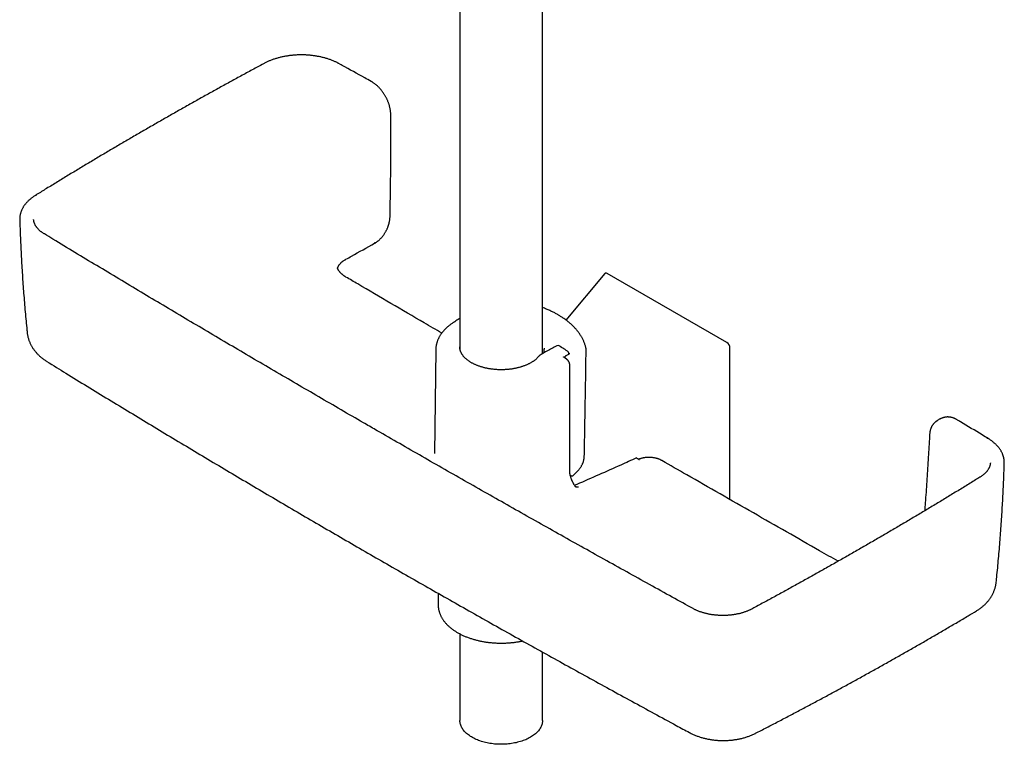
# Model space of a CAD drawing. Header units: millimetres. Extents: x 8 to 1233, y 12 to 1462.
# Tile 10 of 131: x 1016 to 1228, y 389 to 545. Entities that reach past the tile are written whole.
import ezdxf

# ---------------------------------------------------------------- set-up
doc = ezdxf.new("R2010")
doc.units = ezdxf.units.MM

msp = doc.modelspace()

# ---------------------------------------------------------------- linework, layer by layer
at = {"color": 7, "linetype": 'Continuous', "lineweight": 30}
for p, q in [((1128.21, 473.28), (1128.21, 680.44)), ((1110.41, 676.46), (1110.41, 474.34)), ((1015.6, 502.13), (1015.6, 502.12)), ((1020.91, 499.05), (1020.91, 499.05)), ((1084.03, 491.76), (1084.03, 491.76)), ((1141.6, 490.51), (1133.26, 480.53)), ((1167.9, 475.69), (1142.16, 490.55)), ((1131.55, 481.66), (1131.55, 481.66)), ((1105.2, 474.09), (1104.96, 451.81)), ((1128.57, 474.29), (1128.56, 474.25)), ((1128.56, 474.25), (1128.56, 474.26)), ((1133.84, 473.14), (1133.84, 473.36)), ((1168.58, 441.86), (1168.58, 474.46)), ((1133.39, 472.1), (1132.77, 472.5)), ((1134.06, 448.13), (1134.07, 470.84)), ((1214.77, 459.57), (1214.76, 459.56)), ((1148.8, 450.58), (1148.78, 450.59)), ((1149.06, 450.39), (1148.8, 450.58)), ((1153.91, 450.27), (1153.92, 450.27)), ((1224.66, 449.78), (1224.66, 449.78)), ((1227.67, 449.73), (1227.67, 449.72)), ((1134.19, 447.1), (1134.27, 447.05)), ((1222.42, 446.69), (1222.42, 446.68)), ((1135.38, 444.54), (1135.38, 444.55)), ((1135.48, 444.62), (1135.47, 444.62)), ((1135.48, 444.62), (1135.52, 444.62)), ((1105.73, 421.68), (1105.73, 419.22)), ((1160.67, 418.37), (1160.66, 418.37)), ((1173.34, 418.34), (1173.33, 418.33)), ((1110.41, 412.95), (1110.41, 394.31)), ((1128.21, 394.31), (1128.21, 409.04))]:
    msp.add_line(p, q, dxfattribs=at)
at = {"color": 7, "linetype": 'Continuous', "lineweight": 30, "flags": 128}
for points in [[(1128.55, 473.47), (1128.56, 474.22), (1128.56, 474.26)], [(1137.59, 473.17), (1137.6, 473.58), (1137.61, 473.95)], [(1128.21, 394.31), (1128.2, 394.17), (1128.19, 393.97), (1128.16, 393.78), (1128.12, 393.59), (1128.06, 393.4), (1128, 393.2), (1127.92, 393.02), (1127.83, 392.83), (1127.72, 392.64), (1127.61, 392.46), (1127.48, 392.28), (1127.34, 392.1), (1127.19, 391.93), (1127.03, 391.76), (1126.85, 391.59), (1126.67, 391.43), (1126.48, 391.27), (1126.27, 391.12), (1126.06, 390.97), (1125.83, 390.82), (1125.6, 390.68), (1125.36, 390.55), (1125.1, 390.42), (1124.84, 390.29), (1124.58, 390.17), (1124.3, 390.06), (1124.02, 389.96), (1123.73, 389.86), (1123.44, 389.76), (1123.13, 389.68), (1122.83, 389.6), (1122.52, 389.52), (1122.2, 389.46), (1121.88, 389.4), (1121.55, 389.34), (1121.23, 389.3), (1120.9, 389.26), (1120.56, 389.23), (1120.23, 389.2), (1119.89, 389.19), (1119.56, 389.18), (1119.22, 389.18), (1118.88, 389.18), (1118.55, 389.19), (1118.21, 389.21), (1117.88, 389.24), (1117.55, 389.28), (1117.22, 389.32), (1116.89, 389.37), (1116.57, 389.42), (1116.25, 389.49), (1115.94, 389.56), (1115.63, 389.63), (1115.32, 389.72), (1115.03, 389.81), (1114.73, 389.91), (1114.45, 390.01), (1114.17, 390.12), (1113.9, 390.23), (1113.63, 390.35), (1113.38, 390.48), (1113.13, 390.61), (1112.89, 390.75), (1112.67, 390.89), (1112.45, 391.04), (1112.24, 391.19), (1112.04, 391.35), (1111.85, 391.51), (1111.67, 391.68), (1111.5, 391.84), (1111.35, 392.02), (1111.2, 392.19), (1111.07, 392.37), (1110.95, 392.55), (1110.84, 392.74), (1110.74, 392.92), (1110.65, 393.11), (1110.58, 393.3), (1110.52, 393.49), (1110.47, 393.68), (1110.44, 393.88), (1110.42, 394.07), (1110.41, 394.27), (1110.41, 394.31)]]:
    msp.add_lwpolyline(points, dxfattribs=at)
at = {"color": 7, "linetype": 'Continuous', "lineweight": 30}
for centre, radius, start, end in [((1084.22, 535.45), 0.317, 63.1878, 112.971), ((1019.15, 507.05), 0.353, 70.1657, 119.8867), ((1091.84, 497.35), 0.357, 301.951, 353.2586), ((1131.54, 474.52), 0.5, 57.8383, 117.8138), ((1133.34, 473.37), 0.5, 0, 57.2288), ((1133.34, 473.37), 0.5, 359.1341, 0), ((1224.03, 454.7), 0.347, 60.7224, 110.3565)]:
    msp.add_arc(centre, radius, start, end, dxfattribs=at)
for centre, major_axis, ratio, start_param, end_param in [((1142.19, 489.66), (-0.485, 0.938), 0.554362, 5.570314, 6.512031), ((1167.87, 474.83), (-0.461, 0.908), 0.597311, 4.008177, 5.541421)]:
    msp.add_ellipse(centre, major_axis=major_axis, ratio=ratio, start_param=start_param, end_param=end_param, dxfattribs=at)
for points, knots in [([(1084.36, 535.73), (1084.35, 535.74), (1084.26, 535.79), (1084.08, 535.88), (1083.81, 536.02), (1083.53, 536.15), (1083.24, 536.28), (1082.93, 536.41), (1082.62, 536.53), (1082.3, 536.64), (1081.97, 536.75), (1081.64, 536.85), (1081.31, 536.95), (1080.97, 537.04), (1080.63, 537.12), (1080.29, 537.2), (1079.94, 537.27), (1079.58, 537.33), (1079.22, 537.39), (1078.86, 537.44), (1078.49, 537.49), (1078.13, 537.52), (1077.76, 537.56), (1077.39, 537.58), (1077.01, 537.6), (1076.64, 537.61), (1076.27, 537.61), (1075.9, 537.61), (1075.54, 537.6), (1075.17, 537.58), (1074.8, 537.56), (1074.44, 537.53), (1074.07, 537.49), (1073.71, 537.45), (1073.35, 537.4), (1072.99, 537.34), (1072.64, 537.28), (1072.28, 537.21), (1071.94, 537.14), (1071.6, 537.05), (1071.26, 536.96), (1070.92, 536.87), (1070.59, 536.77), (1070.26, 536.66), (1069.94, 536.54), (1069.63, 536.42), (1069.32, 536.3), (1069.02, 536.17), (1068.73, 536.03), (1068.47, 535.9), (1068.32, 535.82), (1068.25, 535.78)], [0, 0, 0, 0, 0.001076, 0.022234, 0.040948, 0.060456, 0.081557, 0.102716, 0.123904, 0.145085, 0.166219, 0.187276, 0.208224, 0.229068, 0.249872, 0.270784, 0.291765, 0.312804, 0.33389, 0.35501, 0.376153, 0.397305, 0.41845, 0.439576, 0.460671, 0.481722, 0.50272, 0.523656, 0.54452, 0.565294, 0.586027, 0.606934, 0.627898, 0.648904, 0.669931, 0.690959, 0.711963, 0.732929, 0.753851, 0.774743, 0.795766, 0.816883, 0.838056, 0.859247, 0.880405, 0.901493, 0.922573, 0.943451, 0.964328, 0.985198, 1, 1, 1, 1]), ([(1068.24, 535.78), (1067.7, 535.49), (1066.33, 534.75), (1064.15, 533.57), (1061.69, 532.22), (1059.23, 530.87), (1056.79, 529.52), (1054.35, 528.16), (1051.93, 526.8), (1049.51, 525.44), (1047.1, 524.06), (1044.69, 522.69), (1042.3, 521.31), (1039.91, 519.92), (1037.53, 518.53), (1035.16, 517.14), (1032.8, 515.74), (1030.44, 514.33), (1028.1, 512.93), (1025.76, 511.51), (1023.43, 510.09), (1021.17, 508.71), (1019.69, 507.8), (1018.98, 507.36)], [0, 0, 0, 0, 0.031904, 0.080506, 0.129143, 0.177798, 0.22642, 0.275017, 0.323614, 0.372212, 0.420811, 0.469409, 0.518006, 0.566603, 0.615199, 0.663796, 0.712392, 0.760989, 0.809585, 0.858182, 0.90678, 0.955377, 1, 1, 1, 1]), ([(1091.29, 531.91), (1090.83, 532.17), (1088.75, 533.32), (1086.44, 534.59), (1084.59, 535.6), (1084.37, 535.73)], [0, 0, 0, 0, 0.2006073, 0.902813, 1, 1, 1, 1]), ([(1095.52, 524.77), (1095.52, 524.79), (1095.52, 524.88), (1095.51, 525.04), (1095.49, 525.26), (1095.47, 525.49), (1095.44, 525.73), (1095.39, 525.98), (1095.34, 526.23), (1095.28, 526.47), (1095.22, 526.72), (1095.14, 526.97), (1095.06, 527.22), (1094.96, 527.46), (1094.86, 527.71), (1094.76, 527.95), (1094.65, 528.19), (1094.53, 528.43), (1094.4, 528.66), (1094.27, 528.89), (1094.13, 529.12), (1093.99, 529.34), (1093.84, 529.55), (1093.68, 529.76), (1093.52, 529.97), (1093.35, 530.17), (1093.18, 530.37), (1093.01, 530.56), (1092.82, 530.74), (1092.64, 530.92), (1092.45, 531.09), (1092.26, 531.25), (1092.06, 531.41), (1091.86, 531.55), (1091.67, 531.68), (1091.5, 531.79), (1091.37, 531.86), (1091.31, 531.9), (1091.29, 531.91)], [0, 0, 0, 0, 0.008901, 0.034272, 0.061692, 0.090057, 0.119514, 0.149025, 0.178581, 0.208166, 0.237766, 0.267365, 0.29695, 0.326509, 0.35603, 0.385503, 0.41492, 0.444275, 0.473563, 0.50278, 0.531661, 0.560541, 0.589532, 0.618638, 0.647861, 0.6772, 0.706652, 0.73621, 0.765868, 0.795618, 0.825448, 0.855347, 0.885304, 0.915304, 0.945672, 0.969374, 0.993446, 1, 1, 1, 1]), ([(1095.36, 502.74), (1095.36, 503.05), (1095.39, 504.16), (1095.42, 506.08), (1095.46, 508.5), (1095.5, 510.91), (1095.52, 513.31), (1095.54, 515.71), (1095.54, 518.11), (1095.54, 520.49), (1095.53, 522.71), (1095.52, 524.13), (1095.52, 524.76)], [0, 0, 0, 0, 0.041752, 0.150681, 0.259788, 0.368986, 0.47817, 0.587241, 0.695933, 0.804682, 0.913478, 1, 1, 1, 1]), ([(1018.98, 507.36), (1018.97, 507.35), (1018.87, 507.3), (1018.7, 507.18), (1018.46, 507.02), (1018.22, 506.84), (1018, 506.67), (1017.78, 506.49), (1017.56, 506.3), (1017.36, 506.1), (1017.17, 505.9), (1016.98, 505.7), (1016.81, 505.5), (1016.65, 505.29), (1016.5, 505.08), (1016.37, 504.87), (1016.24, 504.65), (1016.12, 504.43), (1016.02, 504.21), (1015.92, 503.99), (1015.84, 503.76), (1015.77, 503.54), (1015.71, 503.31), (1015.67, 503.08), (1015.63, 502.85), (1015.61, 502.62), (1015.59, 502.39), (1015.59, 502.23), (1015.6, 502.14), (1015.6, 502.12)], [0, 0, 0, 0, 0.0029861, 0.0435846, 0.0844363, 0.1226165, 0.1629802, 0.203532, 0.2442106, 0.2849435, 0.3256326, 0.3661888, 0.4065268, 0.446634, 0.4861366, 0.5256631, 0.5652045, 0.6047186, 0.6441741, 0.6835423, 0.7227977, 0.7619191, 0.80089, 0.8396989, 0.8783397, 0.9168112, 0.9551167, 0.9932641, 1, 1, 1, 1]), ([(1092.04, 497.05), (1092.08, 497.07), (1092.17, 497.12), (1092.32, 497.22), (1092.5, 497.34), (1092.67, 497.47), (1092.84, 497.61), (1093.01, 497.75), (1093.17, 497.9), (1093.33, 498.07), (1093.49, 498.24), (1093.64, 498.41), (1093.79, 498.6), (1093.93, 498.79), (1094.07, 498.98), (1094.2, 499.18), (1094.33, 499.38), (1094.45, 499.59), (1094.56, 499.8), (1094.67, 500.01), (1094.76, 500.23), (1094.86, 500.45), (1094.94, 500.67), (1095.02, 500.89), (1095.09, 501.11), (1095.16, 501.34), (1095.21, 501.56), (1095.26, 501.79), (1095.29, 502.01), (1095.32, 502.23), (1095.34, 502.45), (1095.36, 502.61), (1095.36, 502.69), (1095.36, 502.71)], [0, 0, 0, 0, 0.018339, 0.052091, 0.08579, 0.119419, 0.15296, 0.186369, 0.219783, 0.253506, 0.287261, 0.321018, 0.354758, 0.388461, 0.422113, 0.455701, 0.489219, 0.522659, 0.555882, 0.589184, 0.622562, 0.656016, 0.689541, 0.723128, 0.756769, 0.790456, 0.824177, 0.858015, 0.891669, 0.925014, 0.958476, 0.99204, 1, 1, 1, 1]), ([(1015.6, 502.13), (1015.61, 501.65), (1015.65, 500.51), (1015.72, 498.71), (1015.8, 496.72), (1015.9, 494.73), (1016.01, 492.74), (1016.13, 490.75), (1016.26, 488.76), (1016.41, 486.77), (1016.56, 484.79), (1016.73, 482.8), (1016.91, 480.81), (1017.06, 479.18), (1017.16, 478.21), (1017.19, 477.9)], [0, 0, 0, 0, 0.0591636, 0.141183, 0.2232372, 0.305312, 0.3873932, 0.4694628, 0.5515058, 0.6335083, 0.7154085, 0.7975649, 0.8797356, 0.9618837, 1, 1, 1, 1]), ([(1020.91, 499.05), (1020.89, 499.07), (1020.8, 499.12), (1020.65, 499.22), (1020.46, 499.35), (1020.27, 499.48), (1020.1, 499.62), (1019.93, 499.76), (1019.77, 499.91), (1019.62, 500.05), (1019.48, 500.2), (1019.35, 500.35), (1019.24, 500.5), (1019.13, 500.66), (1019.03, 500.81), (1018.94, 500.97), (1018.86, 501.13), (1018.79, 501.29), (1018.73, 501.45), (1018.68, 501.61), (1018.64, 501.77), (1018.61, 501.93), (1018.6, 502.07), (1018.6, 502.16), (1018.6, 502.19)], [0, 0, 0, 0, 0.0139576, 0.0588757, 0.1041283, 0.1498636, 0.1960231, 0.2431055, 0.2902957, 0.3374541, 0.3844285, 0.4311046, 0.4774843, 0.5249156, 0.5730023, 0.6214425, 0.6701573, 0.7190745, 0.7681317, 0.8173518, 0.8685688, 0.9195565, 0.971174, 1, 1, 1, 1]), ([(1089.94, 458.23), (1089.84, 458.29), (1088.13, 459.27), (1084.81, 461.19), (1080, 463.99), (1075.19, 466.79), (1070.39, 469.59), (1065.59, 472.4), (1060.8, 475.22), (1056.02, 478.04), (1051.24, 480.87), (1046.48, 483.7), (1041.72, 486.54), (1036.96, 489.38), (1032.22, 492.23), (1027.48, 495.08), (1023.71, 497.36), (1021.53, 498.68), (1020.91, 499.05)], [0, 0, 0, 0, 0.00453, 0.073485, 0.142511, 0.211599, 0.280737, 0.349914, 0.41912, 0.488343, 0.557571, 0.626791, 0.695953, 0.765241, 0.834543, 0.903798, 0.972956, 1, 1, 1, 1]), ([(1085.87, 493.62), (1086.27, 493.84), (1088.32, 494.98), (1090.37, 496.13), (1092.03, 497.05)], [0, 0, 0, 0, 0.192926, 1, 1, 1, 1]), ([(1084.05, 491.68), (1084.06, 491.69), (1084.07, 491.75), (1084.11, 491.85), (1084.17, 491.99), (1084.24, 492.12), (1084.32, 492.26), (1084.41, 492.39), (1084.51, 492.52), (1084.61, 492.65), (1084.73, 492.78), (1084.86, 492.9), (1084.99, 493.02), (1085.13, 493.13), (1085.28, 493.25), (1085.44, 493.36), (1085.6, 493.46), (1085.75, 493.55), (1085.84, 493.6), (1085.87, 493.62)], [0, 0, 0, 0, 0.015951, 0.085645, 0.154305, 0.221987, 0.288771, 0.354734, 0.419937, 0.484423, 0.548221, 0.611346, 0.673803, 0.729236, 0.787584, 0.850242, 0.912495, 0.963197, 1, 1, 1, 1]), ([(1085.86, 489.78), (1085.81, 489.81), (1085.71, 489.87), (1085.56, 489.97), (1085.41, 490.07), (1085.26, 490.18), (1085.1, 490.31), (1084.95, 490.43), (1084.82, 490.56), (1084.69, 490.69), (1084.57, 490.82), (1084.47, 490.95), (1084.37, 491.08), (1084.28, 491.21), (1084.2, 491.34), (1084.14, 491.48), (1084.08, 491.61), (1084.04, 491.7), (1084.03, 491.75), (1084.03, 491.76)], [0, 0, 0, 0, 0.049008, 0.102165, 0.154796, 0.218037, 0.28124, 0.344585, 0.408276, 0.472529, 0.534322, 0.598846, 0.663676, 0.728668, 0.793683, 0.858647, 0.924829, 0.993794, 1, 1, 1, 1]), ([(1106.5, 477.71), (1105.25, 478.44), (1101.6, 480.57), (1095.57, 484.09), (1089.94, 487.39), (1086.71, 489.29), (1085.86, 489.78)], [0, 0, 0, 0, 0.182323, 0.529824, 0.876798, 1, 1, 1, 1]), ([(1131.55, 481.66), (1131.48, 481.69), (1131.3, 481.8), (1131.01, 481.95), (1130.68, 482.13), (1130.35, 482.3), (1129.99, 482.47), (1129.62, 482.64), (1129.23, 482.81), (1128.83, 482.97), (1128.49, 483.11), (1128.28, 483.18), (1128.21, 483.21)], [0, 0, 0, 0, 0.065701, 0.174799, 0.273855, 0.37983, 0.483425, 0.597401, 0.711368, 0.825339, 0.939324, 1, 1, 1, 1]), ([(1137.55, 474.47), (1137.54, 474.54), (1137.5, 474.71), (1137.43, 474.96), (1137.34, 475.25), (1137.25, 475.53), (1137.14, 475.82), (1137.01, 476.1), (1136.88, 476.38), (1136.74, 476.66), (1136.58, 476.94), (1136.42, 477.21), (1136.24, 477.48), (1136.05, 477.75), (1135.85, 478.02), (1135.64, 478.29), (1135.42, 478.55), (1135.19, 478.81), (1134.95, 479.06), (1134.7, 479.32), (1134.44, 479.56), (1134.17, 479.81), (1133.89, 480.04), (1133.6, 480.28), (1133.3, 480.51), (1132.99, 480.73), (1132.69, 480.94), (1132.4, 481.14), (1132.09, 481.33), (1131.81, 481.5), (1131.62, 481.61), (1131.55, 481.65)], [0, 0, 0, 0, 0.0259115, 0.0598605, 0.0931877, 0.128351, 0.1634693, 0.1985786, 0.2337058, 0.2688793, 0.3041304, 0.3394891, 0.3749839, 0.4106423, 0.4464907, 0.4825526, 0.5184822, 0.5544177, 0.5903798, 0.6263674, 0.6623797, 0.6984157, 0.7344745, 0.7705555, 0.8066584, 0.842783, 0.8789296, 0.9091147, 0.9404812, 0.9778274, 1, 1, 1, 1]), ([(1109.17, 480.09), (1109.12, 480.06), (1108.97, 479.97), (1108.74, 479.81), (1108.47, 479.62), (1108.22, 479.43), (1107.97, 479.23), (1107.73, 479.03), (1107.5, 478.82), (1107.28, 478.6), (1107.07, 478.39), (1106.87, 478.16), (1106.68, 477.94), (1106.5, 477.71), (1106.33, 477.48), (1106.18, 477.24), (1106.03, 477), (1105.9, 476.76), (1105.78, 476.52), (1105.67, 476.28), (1105.57, 476.03), (1105.48, 475.78), (1105.41, 475.53), (1105.34, 475.28), (1105.29, 475.03), (1105.25, 474.78), (1105.22, 474.53), (1105.21, 474.3), (1105.2, 474.16), (1105.2, 474.1)], [0, 0, 0, 0, 0.020927, 0.060243, 0.099562, 0.138864, 0.178138, 0.217371, 0.25655, 0.295659, 0.334681, 0.373599, 0.412397, 0.451055, 0.489559, 0.527892, 0.566043, 0.604, 0.641758, 0.679312, 0.716666, 0.753824, 0.790795, 0.827594, 0.864237, 0.900746, 0.937144, 0.973456, 1, 1, 1, 1]), ([(1110.41, 480.86), (1110.36, 480.83), (1109.98, 480.6), (1109.57, 480.35), (1109.21, 480.12), (1109.17, 480.09)], [0, 0, 0, 0, 0.117165, 0.903449, 1, 1, 1, 1]), ([(1017.19, 477.9), (1017.19, 477.87), (1017.2, 477.75), (1017.23, 477.53), (1017.28, 477.25), (1017.34, 476.97), (1017.41, 476.69), (1017.5, 476.41), (1017.59, 476.14), (1017.69, 475.87), (1017.81, 475.6), (1017.93, 475.33), (1018.07, 475.07), (1018.21, 474.81), (1018.37, 474.55), (1018.54, 474.3), (1018.72, 474.05), (1018.91, 473.81), (1019.11, 473.57), (1019.31, 473.34), (1019.53, 473.11), (1019.76, 472.88), (1020, 472.67), (1020.25, 472.45), (1020.51, 472.25), (1020.78, 472.04), (1021.06, 471.85), (1021.28, 471.7), (1021.41, 471.63), (1021.44, 471.61)], [0, 0, 0, 0, 0.010707, 0.046965, 0.083299, 0.119731, 0.156284, 0.19298, 0.229841, 0.26689, 0.304151, 0.341647, 0.379399, 0.41743, 0.455761, 0.494411, 0.533397, 0.572734, 0.612432, 0.652499, 0.692936, 0.733744, 0.774658, 0.816122, 0.858247, 0.900915, 0.94399, 0.987314, 1, 1, 1, 1]), ([(1127.44, 472.74), (1127.42, 472.72), (1127.35, 472.64), (1127.23, 472.51), (1127.08, 472.35), (1126.92, 472.2), (1126.75, 472.06), (1126.58, 471.91), (1126.39, 471.77), (1126.19, 471.63), (1125.98, 471.5), (1125.77, 471.37), (1125.55, 471.24), (1125.32, 471.12), (1125.08, 471), (1124.83, 470.89), (1124.58, 470.78), (1124.32, 470.68), (1124.05, 470.58), (1123.78, 470.49), (1123.5, 470.4), (1123.21, 470.32), (1122.92, 470.25), (1122.63, 470.18), (1122.33, 470.11), (1122.03, 470.06), (1121.72, 470), (1121.41, 469.96), (1121.1, 469.92), (1120.78, 469.89), (1120.47, 469.86), (1120.15, 469.84), (1119.83, 469.83), (1119.51, 469.82), (1119.19, 469.82), (1118.87, 469.82), (1118.55, 469.83), (1118.23, 469.85), (1117.91, 469.88), (1117.6, 469.91), (1117.29, 469.95), (1116.97, 469.99), (1116.67, 470.04), (1116.36, 470.1), (1116.06, 470.16), (1115.77, 470.23), (1115.48, 470.3), (1115.19, 470.38), (1114.91, 470.47), (1114.64, 470.56), (1114.37, 470.65), (1114.1, 470.76), (1113.85, 470.86), (1113.6, 470.97), (1113.36, 471.09), (1113.13, 471.21), (1112.9, 471.33), (1112.68, 471.46), (1112.48, 471.6), (1112.28, 471.73), (1112.09, 471.87), (1111.91, 472.02), (1111.73, 472.16), (1111.57, 472.31), (1111.42, 472.46), (1111.28, 472.62), (1111.14, 472.77), (1111.02, 472.93), (1110.91, 473.09), (1110.81, 473.25), (1110.72, 473.42), (1110.64, 473.58), (1110.57, 473.75), (1110.5, 473.91), (1110.46, 474.08), (1110.42, 474.25), (1110.39, 474.43), (1110.37, 474.6), (1110.37, 474.71), (1110.37, 474.76)], [0, 0, 0, 0, 0.00675, 0.019819, 0.032863, 0.045882, 0.058882, 0.071868, 0.084845, 0.097818, 0.110788, 0.123758, 0.13673, 0.149706, 0.162686, 0.175672, 0.188664, 0.201662, 0.214667, 0.227679, 0.240697, 0.253722, 0.266753, 0.279789, 0.292831, 0.305878, 0.31893, 0.331985, 0.345044, 0.358106, 0.371171, 0.384238, 0.397307, 0.410377, 0.423447, 0.436517, 0.449587, 0.462656, 0.475723, 0.488788, 0.50185, 0.514909, 0.527965, 0.541016, 0.554063, 0.567104, 0.58014, 0.59317, 0.606194, 0.619211, 0.63222, 0.645223, 0.658218, 0.671205, 0.684186, 0.697159, 0.710125, 0.723086, 0.736043, 0.748996, 0.761948, 0.774901, 0.787857, 0.80082, 0.813795, 0.826788, 0.839803, 0.852849, 0.865935, 0.879069, 0.892262, 0.905524, 0.918865, 0.932294, 0.945817, 0.959436, 0.973146, 0.986938, 1, 1, 1, 1]), ([(1127.88, 473.1), (1127.86, 473.09), (1127.8, 473.06), (1127.71, 472.99), (1127.61, 472.91), (1127.52, 472.83), (1127.47, 472.77), (1127.44, 472.74)], [0, 0, 0, 0, 0.105839, 0.341366, 0.576677, 0.81011, 1, 1, 1, 1]), ([(1131.31, 474.96), (1131.12, 474.86), (1130.58, 474.57), (1129.68, 474.09), (1128.72, 473.57), (1128.12, 473.23), (1127.88, 473.1)], [0, 0, 0, 0, 0.164131, 0.475895, 0.787659, 1, 1, 1, 1]), ([(1128.57, 474.45), (1128.57, 474.42), (1128.57, 474.37), (1128.57, 474.32), (1128.56, 474.29)], [0, 0, 0, 0, 0.58628, 1, 1, 1, 1]), ([(1133.61, 473.79), (1133.43, 473.91), (1132.9, 474.25), (1132.3, 474.63), (1131.89, 474.89), (1131.81, 474.94)], [0, 0, 0, 0, 0.311967, 0.873391, 1, 1, 1, 1]), ([(1134.05, 473.25), (1133.86, 473.15), (1133.61, 473.02), (1133.35, 472.88), (1133.29, 472.85)], [0, 0, 0, 0, 0.741369, 1, 1, 1, 1]), ([(1134.07, 473.27), (1134.07, 473.27), (1134.07, 473.27), (1134.06, 473.26), (1134.05, 473.25), (1134.04, 473.25)], [0, 0, 0, 0, 0.26124, 0.644409, 1, 1, 1, 1]), ([(1137.2, 451.19), (1137.21, 451.29), (1137.28, 455.14), (1137.41, 462.47), (1137.53, 469.69), (1137.59, 473.17)], [0, 0, 0, 0, 0.013845, 0.525326, 1, 1, 1, 1]), ([(1137.61, 473.95), (1137.61, 473.96), (1137.61, 474.02), (1137.6, 474.13), (1137.59, 474.29), (1137.57, 474.4), (1137.56, 474.46), (1137.55, 474.47)], [0, 0, 0, 0, 0.035724, 0.340447, 0.644473, 0.947719, 1, 1, 1, 1]), ([(1021.46, 471.6), (1022.82, 470.76), (1025.71, 468.97), (1030.14, 466.26), (1034.75, 463.45), (1039.36, 460.65), (1043.98, 457.85), (1048.6, 455.07), (1053.23, 452.29), (1057.88, 449.52), (1062.52, 446.76), (1067.18, 444.01), (1071.84, 441.26), (1076.51, 438.52), (1081.19, 435.8), (1085.87, 433.08), (1090.56, 430.36), (1095.26, 427.66), (1099.96, 424.96), (1104.67, 422.28), (1109.39, 419.6), (1114.12, 416.92), (1118.86, 414.26), (1123.6, 411.6), (1128.35, 408.96), (1133.11, 406.31), (1137.88, 403.68), (1142.65, 401.06), (1147.43, 398.44), (1152.22, 395.83), (1156.36, 393.59), (1158.91, 392.21), (1159.85, 391.71)], [0, 0, 0, 0, 0.030248, 0.064172, 0.098098, 0.132025, 0.165952, 0.199879, 0.233806, 0.267731, 0.301655, 0.335576, 0.369494, 0.403409, 0.43732, 0.471227, 0.505129, 0.539028, 0.572932, 0.60684, 0.640752, 0.674668, 0.708587, 0.742509, 0.776433, 0.810358, 0.844285, 0.878212, 0.912139, 0.946065, 0.97999, 1, 1, 1, 1]), ([(1132.77, 472.5), (1132.76, 472.51), (1132.74, 472.52), (1132.72, 472.54), (1132.7, 472.56), (1132.69, 472.57), (1132.69, 472.57), (1132.69, 472.57)], [0, 0, 0, 0, 0.137463, 0.362674, 0.567349, 0.787355, 1, 1, 1, 1]), ([(1133.29, 472.85), (1133.26, 472.83), (1133.21, 472.8), (1133.14, 472.75), (1133.08, 472.69), (1133.02, 472.62), (1132.98, 472.55), (1132.94, 472.48), (1132.93, 472.43), (1132.92, 472.4)], [0, 0, 0, 0, 0.152099, 0.30136, 0.446431, 0.588826, 0.727932, 0.866008, 1, 1, 1, 1]), ([(1134.07, 470.84), (1134.07, 470.85), (1134.07, 470.9), (1134.07, 470.98), (1134.05, 471.09), (1134.02, 471.2), (1133.99, 471.31), (1133.94, 471.42), (1133.89, 471.53), (1133.83, 471.63), (1133.77, 471.73), (1133.7, 471.82), (1133.62, 471.91), (1133.53, 471.99), (1133.46, 472.05), (1133.41, 472.09), (1133.39, 472.1)], [0, 0, 0, 0, 0.019016, 0.095208, 0.172301, 0.249551, 0.327774, 0.404437, 0.481966, 0.55977, 0.636885, 0.714389, 0.793546, 0.87252, 0.952151, 1, 1, 1, 1]), ([(1160.66, 418.38), (1159.16, 419.2), (1156.02, 420.93), (1151.24, 423.57), (1146.33, 426.3), (1141.41, 429.03), (1136.5, 431.77), (1131.59, 434.52), (1126.69, 437.27), (1121.8, 440.04), (1116.91, 442.8), (1112.02, 445.57), (1107.15, 448.35), (1102.29, 451.13), (1097.44, 453.91), (1093.32, 456.28), (1090.83, 457.72), (1089.94, 458.23)], [0, 0, 0, 0, 0.062957, 0.131763, 0.200739, 0.269839, 0.339015, 0.408214, 0.477372, 0.546652, 0.615926, 0.685204, 0.754471, 0.823716, 0.892928, 0.962095, 1, 1, 1, 1]), ([(1212.56, 458.31), (1212.56, 458.31), (1212.51, 458.27), (1212.43, 458.18), (1212.32, 458.04), (1212.21, 457.89), (1212.11, 457.74), (1212.02, 457.57), (1211.94, 457.4), (1211.86, 457.22), (1211.79, 457.03), (1211.73, 456.83), (1211.68, 456.63), (1211.64, 456.42), (1211.61, 456.2), (1211.59, 456.02), (1211.57, 455.87), (1211.57, 455.8), (1211.57, 455.77)], [0, 0, 0, 0, 0.0040978, 0.0706519, 0.1386764, 0.2073583, 0.2767623, 0.3469164, 0.4178174, 0.4894321, 0.5617003, 0.6345408, 0.7078587, 0.7815544, 0.8555309, 0.9297008, 0.9682456, 1, 1, 1, 1]), ([(1214.76, 459.56), (1214.71, 459.55), (1214.63, 459.53), (1214.52, 459.5), (1214.44, 459.47), (1214.38, 459.45), (1214.25, 459.41), (1214.1, 459.35), (1213.92, 459.27), (1213.76, 459.19), (1213.57, 459.09), (1213.38, 458.98), (1213.19, 458.85), (1213.06, 458.75), (1212.97, 458.68), (1212.93, 458.64), (1212.88, 458.61), (1212.84, 458.57), (1212.79, 458.53), (1212.73, 458.47), (1212.65, 458.4), (1212.59, 458.34), (1212.56, 458.31)], [0, 0, 0, 0, 0.055869, 0.101194, 0.129942, 0.155188, 0.18088, 0.282331, 0.344454, 0.416256, 0.491682, 0.587132, 0.678075, 0.759431, 0.782811, 0.806222, 0.829547, 0.852532, 0.875173, 0.905049, 0.948883, 1, 1, 1, 1]), ([(1217.58, 459), (1217.53, 459.03), (1217.42, 459.1), (1217.26, 459.18), (1217.1, 459.26), (1216.93, 459.34), (1216.75, 459.41), (1216.55, 459.48), (1216.35, 459.54), (1216.15, 459.58), (1215.95, 459.62), (1215.75, 459.64), (1215.56, 459.65), (1215.37, 459.65), (1215.19, 459.64), (1215, 459.62), (1214.87, 459.59), (1214.79, 459.57), (1214.77, 459.57)], [0, 0, 0, 0, 0.0529216, 0.1206464, 0.1729853, 0.2244826, 0.2951286, 0.3656942, 0.4360475, 0.5060632, 0.5756122, 0.6445709, 0.7128314, 0.7803102, 0.846956, 0.9127529, 0.9777214, 1, 1, 1, 1]), ([(1224.19, 455.01), (1223.76, 455.27), (1221.78, 456.47), (1219.57, 457.8), (1217.8, 458.87), (1217.58, 459)], [0, 0, 0, 0, 0.197571, 0.899375, 1, 1, 1, 1]), ([(1211.57, 455.77), (1211.55, 455.5), (1211.5, 454.48), (1211.4, 452.68), (1211.27, 450.39), (1211.12, 448.08), (1210.97, 445.76), (1210.81, 443.45), (1210.66, 441.34), (1210.56, 440.01), (1210.52, 439.44)], [0, 0, 0, 0, 0.048904, 0.189714, 0.330972, 0.472535, 0.614259, 0.755965, 0.897064, 1, 1, 1, 1]), ([(1227.67, 449.72), (1227.67, 449.73), (1227.67, 449.82), (1227.67, 449.99), (1227.66, 450.22), (1227.63, 450.44), (1227.6, 450.67), (1227.55, 450.9), (1227.49, 451.12), (1227.42, 451.35), (1227.34, 451.57), (1227.25, 451.79), (1227.15, 452.01), (1227.03, 452.23), (1226.91, 452.44), (1226.77, 452.65), (1226.63, 452.86), (1226.47, 453.07), (1226.3, 453.27), (1226.12, 453.47), (1225.93, 453.67), (1225.73, 453.86), (1225.52, 454.05), (1225.3, 454.23), (1225.07, 454.41), (1224.84, 454.59), (1224.59, 454.76), (1224.38, 454.9), (1224.25, 454.98), (1224.2, 455)], [0, 0, 0, 0, 0.00762, 0.044898, 0.082304, 0.119853, 0.157554, 0.195416, 0.233442, 0.271633, 0.309981, 0.348478, 0.387108, 0.425851, 0.464685, 0.503581, 0.542511, 0.581437, 0.620329, 0.659586, 0.699343, 0.73932, 0.779434, 0.8196, 0.85972, 0.899715, 0.939452, 0.979801, 1, 1, 1, 1]), ([(1148.45, 450.82), (1147.32, 450.31), (1144.63, 449.1), (1140.35, 447.2), (1137.03, 445.75), (1135.28, 444.99), (1135.12, 444.92)], [0, 0, 0, 0, 0.255259, 0.609742, 0.96422, 1, 1, 1, 1]), ([(1135.73, 447.98), (1135.74, 448), (1135.82, 448.07), (1135.94, 448.21), (1136.1, 448.4), (1136.25, 448.59), (1136.39, 448.78), (1136.52, 448.98), (1136.63, 449.19), (1136.74, 449.39), (1136.84, 449.6), (1136.93, 449.81), (1137, 450.02), (1137.06, 450.23), (1137.12, 450.44), (1137.16, 450.65), (1137.18, 450.86), (1137.2, 451.02), (1137.2, 451.11), (1137.2, 451.14)], [0, 0, 0, 0, 0.019369, 0.084229, 0.149171, 0.214154, 0.279121, 0.344025, 0.408813, 0.473434, 0.537837, 0.601973, 0.665785, 0.728999, 0.791869, 0.854388, 0.916495, 0.978139, 1, 1, 1, 1]), ([(1148.45, 450.82), (1148.51, 450.78), (1148.62, 450.7), (1148.73, 450.62), (1148.78, 450.59)], [0, 0, 0, 0, 0.558964, 1, 1, 1, 1]), ([(1153.91, 450.27), (1153.89, 450.29), (1153.82, 450.32), (1153.72, 450.38), (1153.58, 450.44), (1153.43, 450.51), (1153.25, 450.58), (1153.06, 450.65), (1152.86, 450.71), (1152.66, 450.76), (1152.45, 450.81), (1152.24, 450.85), (1152.03, 450.88), (1151.81, 450.91), (1151.6, 450.93), (1151.38, 450.94), (1151.17, 450.95), (1150.96, 450.94), (1150.74, 450.94), (1150.53, 450.92), (1150.31, 450.9), (1150.1, 450.87), (1149.89, 450.83), (1149.68, 450.79), (1149.48, 450.73), (1149.29, 450.68), (1149.12, 450.62), (1148.98, 450.57), (1148.9, 450.54), (1148.87, 450.52)], [0, 0, 0, 0, 0.0180937, 0.0465805, 0.0780571, 0.1094449, 0.1499781, 0.1905416, 0.2311065, 0.2716273, 0.3120635, 0.3523786, 0.3925408, 0.4325239, 0.4723084, 0.5119573, 0.5510246, 0.5902667, 0.6298222, 0.669659, 0.7097367, 0.7500079, 0.7904212, 0.830924, 0.8714569, 0.9119624, 0.9463017, 0.9818056, 1, 1, 1, 1]), ([(1148.97, 450.47), (1148.96, 450.47), (1148.94, 450.47), (1148.93, 450.48), (1148.93, 450.49)], [0, 0, 0, 0, 0.750819, 1, 1, 1, 1]), ([(1149.09, 450.4), (1149.06, 450.42), (1149.02, 450.45), (1148.98, 450.46), (1148.97, 450.47)], [0, 0, 0, 0, 0.6776294, 1, 1, 1, 1]), ([(1191.88, 428.58), (1190.55, 429.34), (1186.84, 431.44), (1180.76, 434.91), (1173.61, 438.99), (1166.44, 443.08), (1159.87, 446.85), (1155.7, 449.24), (1153.92, 450.27)], [0, 0, 0, 0, 0.105021, 0.292631, 0.481116, 0.670138, 0.859065, 1, 1, 1, 1]), ([(1224.67, 449.78), (1224.67, 449.73), (1224.66, 449.62), (1224.64, 449.45), (1224.6, 449.29), (1224.56, 449.12), (1224.5, 448.95), (1224.44, 448.79), (1224.36, 448.63), (1224.27, 448.47), (1224.18, 448.31), (1224.07, 448.15), (1223.95, 448), (1223.83, 447.85), (1223.69, 447.7), (1223.54, 447.55), (1223.39, 447.4), (1223.22, 447.26), (1223.05, 447.12), (1222.86, 446.98), (1222.67, 446.85), (1222.52, 446.75), (1222.44, 446.7), (1222.42, 446.69)], [0, 0, 0, 0, 0.051154, 0.104282, 0.157115, 0.209517, 0.261893, 0.312406, 0.362688, 0.412689, 0.462349, 0.511596, 0.560372, 0.60883, 0.656398, 0.704239, 0.752249, 0.800313, 0.848278, 0.896014, 0.942797, 0.98938, 1, 1, 1, 1]), ([(1225.93, 424.09), (1225.95, 424.3), (1226.04, 425.16), (1226.2, 426.69), (1226.38, 428.68), (1226.56, 430.68), (1226.73, 432.67), (1226.88, 434.66), (1227.02, 436.65), (1227.15, 438.64), (1227.27, 440.63), (1227.38, 442.62), (1227.48, 444.61), (1227.56, 446.6), (1227.62, 448.3), (1227.66, 449.35), (1227.67, 449.73)], [0, 0, 0, 0, 0.023773, 0.101544, 0.179331, 0.257139, 0.334969, 0.412818, 0.490355, 0.567848, 0.645375, 0.722922, 0.800475, 0.878017, 0.955533, 1, 1, 1, 1]), ([(1135.39, 444.54), (1135.37, 444.56), (1135.31, 444.64), (1135.21, 444.79), (1135.09, 444.96), (1134.98, 445.14), (1134.88, 445.33), (1134.77, 445.51), (1134.68, 445.7), (1134.59, 445.9), (1134.51, 446.09), (1134.43, 446.29), (1134.36, 446.49), (1134.3, 446.69), (1134.24, 446.88), (1134.19, 447.07), (1134.15, 447.26), (1134.12, 447.44), (1134.1, 447.62), (1134.08, 447.8), (1134.07, 447.97), (1134.07, 448.08), (1134.07, 448.13)], [0, 0, 0, 0, 0.022614, 0.074614, 0.126214, 0.17739, 0.228503, 0.28003, 0.331997, 0.384289, 0.436782, 0.489343, 0.541796, 0.594001, 0.645831, 0.697172, 0.747935, 0.798473, 0.849696, 0.900969, 0.952258, 1, 1, 1, 1]), ([(1134.9, 447.13), (1135, 447.23), (1135.28, 447.51), (1135.55, 447.8), (1135.73, 447.98)], [0, 0, 0, 0, 0.3577605, 1, 1, 1, 1]), ([(1134.27, 447.05), (1134.29, 447.04), (1134.33, 447.02), (1134.4, 446.99), (1134.47, 446.98), (1134.54, 446.97), (1134.61, 446.98), (1134.69, 446.99), (1134.75, 447.02), (1134.82, 447.05), (1134.86, 447.09), (1134.89, 447.12), (1134.9, 447.13)], [0, 0, 0, 0, 0.090774, 0.194171, 0.298845, 0.403813, 0.517822, 0.627046, 0.731844, 0.83274, 0.930053, 1, 1, 1, 1]), ([(1222.42, 446.68), (1222.1, 446.49), (1221.01, 445.81), (1219.15, 444.67), (1216.83, 443.25), (1214.5, 441.84), (1212.17, 440.43), (1209.82, 439.02), (1207.47, 437.63), (1205.11, 436.23), (1202.74, 434.84), (1200.37, 433.46), (1197.98, 432.07), (1195.59, 430.7), (1193.19, 429.33), (1190.78, 427.96), (1188.36, 426.6), (1185.94, 425.24), (1183.51, 423.89), (1181.07, 422.54), (1178.62, 421.2), (1176.16, 419.86), (1174.4, 418.91), (1173.46, 418.4), (1173.34, 418.34)], [0, 0, 0, 0, 0.020324, 0.068852, 0.117536, 0.166175, 0.214814, 0.263452, 0.312091, 0.360729, 0.409368, 0.458007, 0.506648, 0.555288, 0.603927, 0.652565, 0.701204, 0.749843, 0.798482, 0.847122, 0.895761, 0.9444, 0.992869, 1, 1, 1, 1]), ([(1135.47, 444.62), (1135.46, 444.62), (1135.44, 444.62), (1135.39, 444.63), (1135.34, 444.65), (1135.3, 444.66), (1135.29, 444.67), (1135.29, 444.67)], [0, 0, 0, 0, 0.112645, 0.413038, 0.753789, 0.961998, 1, 1, 1, 1]), ([(1135.52, 444.62), (1135.59, 444.61), (1135.71, 444.61), (1135.85, 444.59), (1135.92, 444.58), (1135.94, 444.58), (1135.94, 444.58)], [0, 0, 0, 0, 0.496377, 0.854741, 0.985397, 1, 1, 1, 1]), ([(1221.66, 417.89), (1221.69, 417.91), (1221.82, 417.99), (1222.05, 418.14), (1222.34, 418.33), (1222.62, 418.54), (1222.89, 418.75), (1223.15, 418.97), (1223.4, 419.19), (1223.64, 419.42), (1223.86, 419.66), (1224.08, 419.9), (1224.28, 420.14), (1224.47, 420.39), (1224.65, 420.65), (1224.82, 420.91), (1224.98, 421.17), (1225.13, 421.44), (1225.26, 421.71), (1225.38, 421.99), (1225.5, 422.26), (1225.59, 422.54), (1225.68, 422.82), (1225.76, 423.11), (1225.82, 423.39), (1225.88, 423.68), (1225.91, 423.91), (1225.93, 424.05), (1225.93, 424.1)], [0, 0, 0, 0, 0.014133, 0.058255, 0.102567, 0.146865, 0.190962, 0.234682, 0.277857, 0.319931, 0.361642, 0.402984, 0.443947, 0.48453, 0.524737, 0.564577, 0.60406, 0.643201, 0.682019, 0.720532, 0.758759, 0.796722, 0.83444, 0.871935, 0.909228, 0.946338, 0.983288, 1, 1, 1, 1]), ([(1105.73, 419.22), (1105.73, 419.15), (1105.73, 419), (1105.75, 418.77), (1105.77, 418.53), (1105.81, 418.29), (1105.86, 418.05), (1105.92, 417.81), (1105.99, 417.57), (1106.08, 417.33), (1106.17, 417.09), (1106.28, 416.86), (1106.39, 416.63), (1106.52, 416.4), (1106.66, 416.17), (1106.81, 415.94), (1106.97, 415.72), (1107.15, 415.5), (1107.33, 415.28), (1107.52, 415.07), (1107.73, 414.86), (1107.94, 414.65), (1108.17, 414.45), (1108.4, 414.25), (1108.64, 414.06), (1108.9, 413.87), (1109.16, 413.69), (1109.43, 413.51), (1109.71, 413.34), (1109.99, 413.17), (1110.29, 413.01), (1110.59, 412.85), (1110.9, 412.7), (1111.21, 412.56), (1111.54, 412.42), (1111.86, 412.28), (1112.2, 412.16), (1112.54, 412.04), (1112.89, 411.92), (1113.24, 411.81), (1113.59, 411.71), (1113.96, 411.61), (1114.32, 411.52), (1114.69, 411.44), (1115.06, 411.36), (1115.44, 411.29), (1115.82, 411.23), (1116.2, 411.17), (1116.59, 411.12), (1116.98, 411.08), (1117.36, 411.04), (1117.76, 411.01), (1118.15, 410.99), (1118.54, 410.97), (1118.93, 410.96), (1119.33, 410.96), (1119.72, 410.96), (1120.12, 410.97), (1120.51, 410.99), (1120.9, 411.01), (1121.29, 411.04), (1121.68, 411.08), (1122.07, 411.13), (1122.45, 411.18), (1122.83, 411.23), (1123.21, 411.3), (1123.57, 411.37), (1123.8, 411.41), (1123.9, 411.44)], [0, 0, 0, 0, 0.01188, 0.026305, 0.040736, 0.055183, 0.069657, 0.084167, 0.098723, 0.113333, 0.128003, 0.142738, 0.157542, 0.172416, 0.187362, 0.202377, 0.217459, 0.232605, 0.247809, 0.263067, 0.278373, 0.29372, 0.309103, 0.324515, 0.339951, 0.355405, 0.370874, 0.386352, 0.401837, 0.417324, 0.432811, 0.448295, 0.463776, 0.47925, 0.494718, 0.510179, 0.525632, 0.541077, 0.556514, 0.571943, 0.587363, 0.602776, 0.618182, 0.633581, 0.648972, 0.664358, 0.679738, 0.695113, 0.710483, 0.725849, 0.741211, 0.756571, 0.771928, 0.787283, 0.802637, 0.81799, 0.833344, 0.848698, 0.864052, 0.879409, 0.894767, 0.910128, 0.925493, 0.940861, 0.956234, 0.971612, 0.986996, 1, 1, 1, 1]), ([(1173.33, 418.33), (1173.29, 418.31), (1173.17, 418.25), (1172.96, 418.14), (1172.72, 418.03), (1172.46, 417.92), (1172.2, 417.81), (1171.93, 417.71), (1171.66, 417.62), (1171.39, 417.53), (1171.11, 417.45), (1170.82, 417.37), (1170.53, 417.3), (1170.23, 417.23), (1169.93, 417.17), (1169.62, 417.12), (1169.32, 417.07), (1169, 417.03), (1168.69, 416.99), (1168.37, 416.96), (1168.05, 416.94), (1167.73, 416.92), (1167.41, 416.91), (1167.09, 416.91), (1166.77, 416.91), (1166.45, 416.92), (1166.13, 416.93), (1165.81, 416.96), (1165.49, 416.98), (1165.18, 417.02), (1164.86, 417.06), (1164.55, 417.1), (1164.24, 417.16), (1163.94, 417.21), (1163.64, 417.28), (1163.35, 417.35), (1163.06, 417.42), (1162.78, 417.5), (1162.5, 417.59), (1162.22, 417.68), (1161.96, 417.78), (1161.69, 417.88), (1161.44, 417.99), (1161.2, 418.1), (1160.96, 418.22), (1160.78, 418.31), (1160.69, 418.36), (1160.67, 418.37)], [0, 0, 0, 0, 0.0132923, 0.0362402, 0.0593321, 0.0824792, 0.1055649, 0.1285827, 0.1507158, 0.1732461, 0.1959596, 0.2187875, 0.2416576, 0.264481, 0.2871724, 0.3098267, 0.3327082, 0.3555554, 0.3783936, 0.4012469, 0.4241344, 0.447082, 0.4700252, 0.4929134, 0.5157151, 0.5384759, 0.5612414, 0.5840456, 0.606931, 0.6299241, 0.6527116, 0.6755641, 0.6984945, 0.7214419, 0.7443235, 0.7670763, 0.7896453, 0.812133, 0.834926, 0.8578032, 0.880695, 0.9035079, 0.9261725, 0.9486237, 0.970987, 0.9942562, 1, 1, 1, 1]), ([(1174.1, 391.55), (1174.19, 391.6), (1175.1, 392.07), (1176.83, 392.96), (1179.29, 394.24), (1181.75, 395.52), (1184.19, 396.82), (1186.63, 398.11), (1189.06, 399.41), (1191.48, 400.72), (1193.89, 402.03), (1196.3, 403.35), (1198.69, 404.67), (1201.08, 406), (1203.45, 407.34), (1205.82, 408.67), (1208.19, 410.02), (1210.54, 411.37), (1212.89, 412.73), (1215.23, 414.09), (1217.56, 415.46), (1219.71, 416.73), (1221.07, 417.54), (1221.66, 417.89)], [0, 0, 0, 0, 0.005271, 0.055634, 0.106002, 0.15637, 0.206735, 0.257094, 0.307444, 0.357782, 0.408105, 0.45841, 0.508694, 0.558956, 0.60921, 0.659488, 0.709786, 0.760102, 0.810433, 0.860776, 0.911127, 0.961484, 1, 1, 1, 1]), ([(1159.85, 391.7), (1159.86, 391.7), (1159.97, 391.64), (1160.19, 391.53), (1160.51, 391.37), (1160.84, 391.22), (1161.17, 391.09), (1161.51, 390.96), (1161.84, 390.84), (1162.19, 390.72), (1162.53, 390.62), (1162.89, 390.52), (1163.24, 390.44), (1163.6, 390.35), (1163.97, 390.28), (1164.33, 390.22), (1164.69, 390.16), (1165.06, 390.11), (1165.43, 390.07), (1165.8, 390.04), (1166.17, 390.01), (1166.54, 390), (1166.91, 389.99), (1167.28, 389.99), (1167.65, 390), (1168.01, 390.01), (1168.38, 390.03), (1168.75, 390.06), (1169.11, 390.1), (1169.48, 390.15), (1169.85, 390.2), (1170.21, 390.26), (1170.57, 390.33), (1170.94, 390.41), (1171.3, 390.5), (1171.65, 390.6), (1172.01, 390.7), (1172.35, 390.82), (1172.69, 390.94), (1173.03, 391.06), (1173.36, 391.2), (1173.69, 391.35), (1173.94, 391.47), (1174.07, 391.54), (1174.1, 391.55)], [0, 0, 0, 0, 0.001987, 0.027151, 0.052391, 0.077584, 0.102652, 0.127535, 0.152159, 0.176718, 0.201616, 0.226478, 0.251293, 0.276056, 0.300763, 0.325414, 0.350007, 0.374547, 0.399036, 0.423479, 0.447882, 0.47225, 0.496591, 0.52098, 0.545087, 0.569234, 0.59348, 0.617829, 0.642286, 0.666854, 0.691537, 0.716337, 0.741253, 0.766285, 0.791431, 0.816684, 0.842034, 0.86739, 0.891699, 0.916728, 0.941971, 0.967399, 0.992973, 1, 1, 1, 1])]:
    msp.add_open_spline(points, degree=3, knots=knots, dxfattribs=at)

doc.saveas('drawing.dxf')
